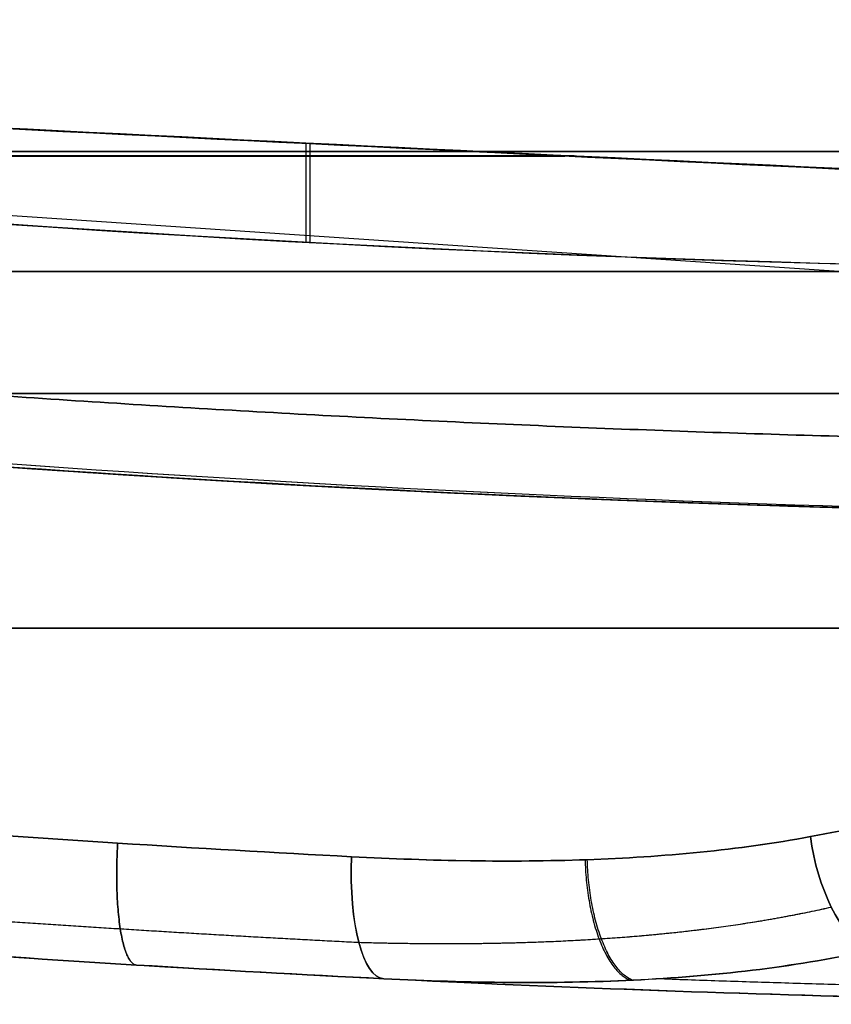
# Model space of a CAD drawing. Header units: millimetres. Extents: x -66 to 114, y 79 to 395.
# Tile 4 of 239: x -23.28 to -19.96, y 78.97 to 83. Entities that reach past the tile are written whole.
import ezdxf

# ---------------------------------------------------------------- set-up
doc = ezdxf.new("R2010")
doc.units = ezdxf.units.MM
doc.layers.add('Layer 01', color=18, linetype='Continuous', true_color=0x000000)

# ---------------------------------------------------------------- blocks, each defined once
blk = doc.blocks.new('Block 01')
at = {"layer": 'Layer 01'}
for p, q in [((-6.5353, 81.076), (-35.2979, 83.0041)), ((-27.4515, 81.9733, 27.8079), (-15.5728, 81.9733, 27.8079)), ((-27.4515, 81.9733, -27.9079), (-15.5728, 81.9733, -27.9079))]:
    blk.add_line(p, q, dxfattribs=at)
for centre, radius, start in [((-17.55, 164.8483, -0.05), 83.875, 258.102245), ((-17.55, 164.8483, -0.05), 85.875, 255.372911), ((-17.55, 164.8483, -12.0582), 83.875, 263.025107), ((-17.55, 164.8483, 11.9582), 83.875, 263.025107)]:
    blk.add_arc(centre, radius, start, 270, dxfattribs=at)
at = {"layer": 'Layer 01', "extrusion": (-6.46802e-15, -1, 1.08469e-13)}
blk.add_arc((-12.05, -84.8, -82.4646), 124.3135, 91.619871, 95.205124, dxfattribs=at)
at = {"layer": 'Layer 01', "extrusion": (2.65319e-13, -1, 4.48012e-12)}
blk.add_arc((-12.05, 84.7, -82.4646), 124.3135, 264.794876, 268.380129, dxfattribs=at)
at = {"layer": 'Layer 01', "extrusion": (-6.17273e-19, -1, 5.48109e-19)}
blk.add_arc((-25.05, 28.4663, -81.9733), 9.5, 276.79297, 0, dxfattribs=at)
at = {"layer": 'Layer 01', "extrusion": (-1.27233e-15, -1, 1.88314e-15)}
blk.add_arc((-25.05, -28.5663, -81.9733), 9.5, 360, 83.20703, dxfattribs=at)
at = {"layer": 'Layer 01', "extrusion": (2.38874e-15, 1, -7.08795e-14)}
blk.add_arc((12.05, -84.8, 81.9733), 123.8135, 84.794876, 88.380129, dxfattribs=at)
at = {"layer": 'Layer 01', "extrusion": (-5.92466e-15, 1, -6.85373e-14)}
blk.add_arc((12.05, 84.7, 81.9733), 123.8135, 271.619871, 275.205124, dxfattribs=at)
at = {"layer": 'Layer 01', "extrusion": (0, 1, 0)}
for centre, radius, start, end in [((12.05, 84.7, 81.9733), 123.8135, 271.619871, 275.205124), ((25.05, 28.4663, 80.5138), 10, 216.09521, 263.20703), ((25.05, -28.5663, 80.5138), 10, 96.79297, 143.90466)]:
    blk.add_arc(centre, radius, start, end, dxfattribs=at)
at = {"layer": 'Layer 01', "extrusion": (-5.25522e-17, -1, 5.62786e-17)}
blk.add_arc((-25.05, 28.4663, -81.4733), 10, 276.79297, 349.28494, dxfattribs=at)
at = {"layer": 'Layer 01', "extrusion": (-2.86512e-15, -1, -1.30746e-15)}
blk.add_arc((-25.05, -28.5663, -81.4733), 10, 10.71506, 83.20703, dxfattribs=at)
at = {"layer": 'Layer 01', "extrusion": (-0.855636, -0.151506, -0.494907)}
blk.add_arc((-81.8905, 19.6094, -4.7234), 0.5, 23.6412, 95.0082, dxfattribs=at)
at = {"layer": 'Layer 01', "extrusion": (-0.855636, -0.151506, 0.494907)}
blk.add_arc((-81.8905, -19.6963, -4.7729), 0.5, 264.9918, 336.3588, dxfattribs=at)
at = {"layer": 'Layer 01', "extrusion": (0.948802, -0.046917, 0.312368)}
blk.add_arc((78.4054, 25.586, -18.6091), 0.5, 90.8849, 180, dxfattribs=at)
at = {"layer": 'Layer 01', "extrusion": (0.948802, -0.046917, -0.312368)}
blk.add_arc((78.4054, -25.681, -18.5778), 0.5, 180, 269.1151, dxfattribs=at)
at = {"layer": 'Layer 01'}
for points, degree in [([(-30.2014, 82.9215, -15.7567), (-26.0537, 82.2918, -16.3913), (-21.8664, 81.9733, -16.8982), (-17.6382, 81.9733, -17.2726)], 3), ([(-17.6382, 81.9733, 17.1726), (-21.8555, 81.9733, 16.7991), (-26.0322, 82.2902, 16.2939), (-30.1695, 82.9166, 15.6616)], 3), ([(-22.1093, 82.0925, -16.8258), (-22.1093, 82.2965, -16.8258), (-22.1093, 82.5004, -16.8258)], 2), ([(-22.0932, 82.0917, 16.7276), (-22.0932, 82.2936, 16.7276), (-22.0932, 82.4956, 16.7276)], 2), ([(-32.3293, 82.2857, -12.8806), (-27.5096, 81.4229, -10.8834), (-22.6268, 80.9847, -8.8604), (-17.7413, 80.9733, -6.8368)], 3), ([(-17.7413, 80.9735, 6.7368), (-22.6268, 80.9847, 8.7604), (-27.5097, 81.4229, 10.7834), (-32.3293, 82.2857, 12.7806)], 3), ([(-17.55, 80.9733, -7.8399), (-22.3694, 80.9733, -9.8362), (-27.1873, 81.389, -11.8314), (-31.9457, 82.218, -13.8017)], 3), ([(-31.9457, 82.218, 13.7017), (-27.1873, 81.389, 11.7314), (-22.3694, 80.9733, 9.7362), (-17.55, 80.9733, 7.7399)], 3), ([(-30.5404, 81.9854, -14.7166), (-26.2526, 81.3132, -15.3723), (-21.9229, 80.9733, -15.8938), (-17.55, 80.9733, -16.2765)], 3), ([(-17.55, 80.9733, 16.1765), (-21.9229, 80.9733, 15.7938), (-26.2526, 81.3132, 15.2723), (-30.5404, 81.9854, 14.6166)], 3), ([(-21.9229, 79.5775, 18.9678), (-22.5534, 79.6103, 18.7602), (-23.2013, 79.6516, 18.6158), (-23.8672, 79.703, 18.5365)], 3), ([(-23.8672, 79.703, -18.6365), (-23.2013, 79.6516, -18.7158), (-22.5534, 79.6103, -18.8602), (-21.9229, 79.5775, -19.0678)], 3), ([(-23.8447, 79.2043, 18.04), (-23.1409, 79.1526, 18.1233), (-22.4566, 79.111, 18.2751), (-21.7912, 79.0781, 18.4929)], 3), ([(-21.7912, 79.0781, -18.5929), (-22.4566, 79.111, -18.3751), (-23.1408, 79.1526, -18.2233), (-23.8447, 79.2043, -18.14)], 3), ([(-21.7912, 79.0781, 18.4929), (-20.3758, 79.0081, 18.4669), (-18.962, 78.9733, 18.5149), (-17.55, 78.9733, 18.6384)], 3), ([(-17.55, 78.9733, -18.7384), (-18.962, 78.9733, -18.6149), (-20.3758, 79.0081, -18.5669), (-21.7912, 79.0781, -18.5929)], 3)]:
    blk.add_open_spline(points, degree=degree, dxfattribs=at)
for points, knots in [([(-30.2014, 82.9215, -15.7567), (-27.5111, 82.7743, -16.1684), (-24.8143, 82.6325, -16.5246), (-19.4075, 82.3685, -17.1266), (-16.6974, 82.2462, -17.3724), (-13.9801, 82.1427, -17.5627)], [-16.346001, -16.346001, -16.346001, -16.346001, -8.173001, -8.173001, 0, 0, 0, 0]), ([(-13.9801, 82.1375, 17.4627), (-16.692, 82.2411, 17.2728), (-19.3967, 82.3636, 17.0276), (-24.793, 82.6277, 16.4272), (-27.4844, 82.7695, 16.072), (-30.1695, 82.9166, 15.6616)], [-16.313734, -16.313734, -16.313734, -16.313734, -8.156867, -8.156867, 0, 0, 0, 0]), ([(-15.2244, 81.4733, 26.607), (-15.3594, 81.3379, 25.8934), (-15.5681, 81.1899, 25.2104), (-15.9856, 80.9549, 24.2279), (-16.1424, 80.8744, 23.9075), (-16.4919, 80.7104, 23.2809), (-16.684, 80.6273, 22.9766), (-17.3014, 80.3813, 22.105), (-17.7709, 80.2198, 21.572), (-18.5658, 79.9922, 20.845), (-18.8467, 79.9187, 20.6145), (-19.4282, 79.7818, 20.1883), (-19.73, 79.7179, 19.9911), (-20.0431, 79.6597, 19.81)], [0, 0, 0, 0, 2.198708, 2.198708, 3.298062, 3.298062, 4.397415, 4.397415, 6.596123, 6.596123, 7.695477, 7.695477, 8.794831, 8.794831, 8.794831, 8.794831]), ([(-20.0431, 79.6597, -19.91), (-19.73, 79.7179, -20.0911), (-19.4282, 79.7818, -20.2883), (-18.8467, 79.9187, -20.7145), (-18.5658, 79.9922, -20.945), (-17.7709, 80.2198, -21.672), (-17.3014, 80.3813, -22.205), (-16.684, 80.6273, -23.0766), (-16.4919, 80.7104, -23.3809), (-16.1424, 80.8744, -24.0075), (-15.9856, 80.9549, -24.3279), (-15.5681, 81.1899, -25.3104), (-15.3594, 81.3379, -25.9934), (-15.2244, 81.4733, -26.707)], [0, 0, 0, 0, 1.099354, 1.099354, 2.198708, 2.198708, 4.397415, 4.397415, 5.496769, 5.496769, 6.596123, 6.596123, 8.794831, 8.794831, 8.794831, 8.794831]), ([(-20.0431, 79.6597, 19.81), (-20.3404, 79.6044, 19.638), (-20.646, 79.5765, 19.4817), (-21.2727, 79.5543, 19.2007), (-21.5939, 79.5604, 19.0761), (-21.9229, 79.5775, 18.9678)], [0, 0, 0, 0, 1.035375, 1.035375, 2.07075, 2.07075, 2.07075, 2.07075]), ([(-21.9229, 79.5775, -19.0678), (-21.595, 79.5605, -19.1757), (-21.2742, 79.5543, -19.3001), (-20.6467, 79.5764, -19.5813), (-20.3389, 79.6047, -19.7389), (-20.0431, 79.6597, -19.91)], [0, 0, 0, 0, 1.035371, 1.035371, 2.070742, 2.070742, 2.070742, 2.070742]), ([(-21.7912, 79.0781, 18.4929), (-21.4392, 79.0607, 18.6322), (-21.0983, 79.0565, 18.7909), (-20.4381, 79.0883, 19.1443), (-20.1188, 79.1242, 19.3392), (-19.8106, 79.1914, 19.5514)], [0, 0, 0, 0, 1.130243, 1.130243, 2.260487, 2.260487, 2.260487, 2.260487]), ([(-19.8106, 79.1914, -19.6514), (-20.117, 79.1246, -19.4404), (-20.439, 79.0882, -19.2438), (-21.1002, 79.0564, -18.8899), (-21.4407, 79.0608, -18.7317), (-21.7912, 79.0781, -18.5929)], [0, 0, 0, 0, 1.130238, 1.130238, 2.260476, 2.260476, 2.260476, 2.260476])]:
    blk.add_open_spline(points, degree=3, knots=knots, dxfattribs=at)
at = {"layer": 'Layer 01', "extrusion": (0, 1, 0)}
blk.add_rational_spline([(-21.0117, 82.4474, -16.9449), (-23.7788, 82.4474, -16.6523), (-26.5368, 82.4474, -16.2827)], [0.999587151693, 0.999548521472, 0.999704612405], degree=2, dxfattribs=at)
at = {"layer": 'Layer 01', "extrusion": (-5.12675e-15, -1, -6.14711e-16)}
blk.add_rational_spline([(-26.514, 82.445, 16.1857), (-23.786, 82.445, 16.5511), (-21.0488, 82.445, 16.841)], [0.99970590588, 0.999551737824, 0.999588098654], degree=2, dxfattribs=at)
at = {"layer": 'Layer 01'}
for points, weights in [([(-30.6006, 82.2829, -15.4073), (-26.3054, 81.6079, -16.0704), (-21.9813, 81.2679, -16.5956), (-17.6124, 81.2662, -16.9809)], [0.857715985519, 0.855772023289, 0.85436634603, 0.853553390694]), ([(-17.6124, 81.2662, 16.8809), (-21.9813, 81.2679, 16.4956), (-26.3054, 81.6079, 15.9704), (-30.6006, 82.2829, 15.3073)], [0.853553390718, 0.854366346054, 0.855772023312, 0.857715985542]), ([(-23.8755, 79.3519, 18.3895), (-23.1967, 79.301, 18.4693), (-22.5356, 79.2598, 18.6158), (-21.8936, 79.2271, 18.8261)], [0.855082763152, 0.855771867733, 0.85615219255, 0.856273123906]), ([(-23.8755, 79.3519, -18.4895), (-23.1967, 79.301, -18.5693), (-22.5356, 79.2598, -18.7158), (-21.8936, 79.2271, -18.9261)], [0.855082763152, 0.855771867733, 0.85615219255, 0.856273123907]), ([(-17.5978, 79.0205, -19.266), (-18.6259, 79.0213, -19.1774), (-19.651, 79.0404, -19.129), (-20.6732, 79.0776, -19.1191)], [0.992145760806, 0.992103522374, 0.992087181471, 0.992096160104]), ([(-17.5978, 79.0205, 19.166), (-18.6259, 79.0213, 19.0774), (-19.651, 79.0404, 19.029), (-20.6731, 79.0776, 19.0191)], [0.992145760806, 0.992103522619, 0.99208718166, 0.992096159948])]:
    blk.add_rational_spline(points, weights, degree=3, dxfattribs=at)
at = {"layer": 'Layer 01', "extrusion": (0.382683, 5.54888e-13, -0.92388)}
blk.add_open_spline([(-31.9521, 82.2526, -13.8055), (-29.5477, 81.8278, -12.8096), (-27.1205, 81.508, -11.8042), (-22.2474, 81.0808, -9.7857), (-19.8017, 80.9734, -8.7726), (-17.3599, 80.9733, -7.7612)], degree=3, knots=[0, 0, 0, 0, 8.015467, 8.015467, 16.029627, 16.029627, 16.029627, 16.029627], dxfattribs=at)
at = {"layer": 'Layer 01', "extrusion": (-0.382683, -6.03906e-12, -0.92388)}
blk.add_open_spline([(-31.9521, 82.2526, 13.7055), (-29.5477, 81.8278, 12.7096), (-27.1205, 81.508, 11.7042), (-22.247, 81.0808, 9.6855), (-19.8009, 80.9733, 8.6723), (-17.3587, 80.9733, 7.6607)], degree=3, knots=[0, 0, 0, 0, 8.015467, 8.015467, 16.030935, 16.030935, 16.030935, 16.030935], dxfattribs=at)
at = {"layer": 'Layer 01', "extrusion": (0.974447, -0.059765, 0.216522)}
blk.add_rational_spline([(-22.8034, 79.1342, 18.216), (-22.9101, 79.1407, 18.6978), (-22.8813, 79.6332, 18.7041)], [1.00000587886, 0.711779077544, 1], degree=2, dxfattribs=at)
at = {"layer": 'Layer 01', "extrusion": (-0.974447, 0.059765, 0.216522)}
blk.add_rational_spline([(-22.8813, 79.6332, -18.8041), (-22.9101, 79.1407, -18.7978), (-22.8034, 79.1342, -18.316)], [1, 0.711779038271, 1.00000595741], degree=2, dxfattribs=at)
at = {"layer": 'Layer 01', "extrusion": (-0.912426, -0.029918, 0.408148)}
blk.add_rational_spline([(-20.9667, 79.5651, -19.4379), (-20.9551, 79.1397, -19.4431), (-20.7816, 79.0718, -19.0604)], [0.999999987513, 0.761466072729, 0.999999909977], degree=2, dxfattribs=at)
at = {"layer": 'Layer 01', "extrusion": (0.911997, 0.03084, 0.409036)}
blk.add_rational_spline([(-20.7722, 79.0722, 18.9655), (-20.9457, 79.1407, 19.3473), (-20.9577, 79.5655, 19.342)], [1, 0.761946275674, 0.999999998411], degree=2, dxfattribs=at)
at = {"layer": 'Layer 01'}
for points, weights, knots in [([(-21.8936, 79.2271, 18.8261), (-21.5571, 79.2179, 18.9447), (-21.2257, 79.2203, 19.0817), (-20.5801, 79.2629, 19.3903), (-20.2657, 79.302, 19.5613), (-19.9579, 79.3714, 19.7508)], [0.856273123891, 0.864317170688, 0.872610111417, 0.889336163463, 0.897769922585, 0.906125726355], [0, 0, 0, 0, 1.130247, 1.130247, 2.260494, 2.260494, 2.260494, 2.260494]), ([(-21.8936, 79.2271, -18.9261), (-21.5637, 79.218, -19.0424), (-21.2356, 79.22, -19.1774), (-20.5888, 79.2619, -19.4857), (-20.2685, 79.3014, -19.6596), (-19.9579, 79.3714, -19.8508)], [0.856273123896, 0.864158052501, 0.872360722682, 0.889105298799, 0.897695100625, 0.906125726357], [0, 0, 0, 0, 1.130249, 1.130249, 2.260499, 2.260499, 2.260499, 2.260499])]:
    blk.add_rational_spline(points, weights, degree=3, knots=knots, dxfattribs=at)

msp = doc.modelspace()

# ---------------------------------------------------------------- block references
at = {"layer": 'Layer 01'}
msp.add_blockref('Block 01', (0, 0), dxfattribs=at)

doc.saveas('drawing.dxf')
